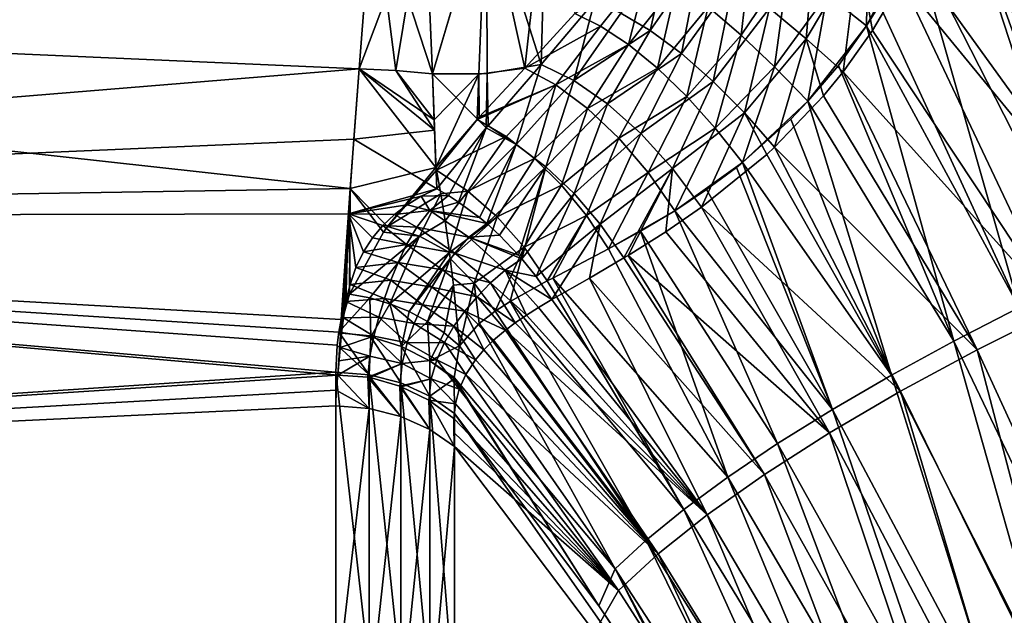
# Model space of a CAD drawing. Header units: metres. Extents: x 59 to 125, y -85 to 102.
# Tile 28 of 42: x 115.52 to 121.7, y 16.43 to 20.17. Entities that reach past the tile are written whole.
import ezdxf

# ---------------------------------------------------------------- set-up
doc = ezdxf.new("R2010")
doc.units = ezdxf.units.M
doc.layers.add('solid_21664500', color=7, linetype='CONTINUOUS')

msp = doc.modelspace()

# ---------------------------------------------------------------- linework, layer by layer
at = {"layer": 'solid_21664500'}
for points in [[(122.560287, 18.591175, 11.541713), (123.900978, 54.051968, 11.518311), (121.639595, 22.181763, 11.557783)], [(123.900223, 53.783997, -11.518324), (123.939346, 14.049306, -11.517641), (121.689041, 47.182163, -11.55692)], [(123.939346, 14.049306, -11.517641), (121.678955, 22.752016, -11.557096), (121.689041, 47.182163, -11.55692)], [(123.939346, 14.049306, -11.517641), (121.644089, 22.215239, -11.557705), (121.678955, 22.752016, -11.557096)], [(123.939346, 14.049306, -11.517641), (121.615822, 22.030275, -11.558198), (121.644089, 22.215239, -11.557705)], [(122.560287, 18.591175, 11.541713), (121.639595, 22.181763, 11.557783), (121.522491, 21.621197, 11.559828)], [(123.939346, 14.049306, -11.517641), (121.540138, 21.685778, -11.55952), (121.615822, 22.030275, -11.558198)], [(123.939346, 14.049306, -11.517641), (121.429909, 21.333176, -11.561443), (121.540138, 21.685778, -11.55952)], [(122.560287, 18.591175, 11.541713), (121.522491, 21.621197, 11.559828), (121.329514, 21.082441, 11.563196)], [(122.723312, 17.42812, -11.538867), (121.368355, 21.17383, -11.562518), (121.429909, 21.333176, -11.561443)], [(123.147972, 16.372185, -11.531455), (122.723312, 17.42812, -11.538867), (121.429909, 21.333176, -11.561443)], [(123.91494, 14.130394, -11.518067), (123.147972, 16.372185, -11.531455), (121.429909, 21.333176, -11.561443)], [(123.939346, 14.049306, -11.517641), (123.91494, 14.130394, -11.518067), (121.429909, 21.333176, -11.561443)], [(122.218735, 18.564487, -11.547674), (121.132767, 20.693001, -11.56663), (121.368355, 21.17383, -11.562518)], [(122.723312, 17.42812, -11.538867), (122.218735, 18.564487, -11.547674), (121.368355, 21.17383, -11.562518)], [(118.692818, 19.866674, -11.597525), (118.450722, 20.967751, -9.447995), (118.82589, 21.051113, -9.471064)], [(118.79583, 19.889053, 11.605865), (118.827896, 21.054882, 9.464652), (118.451706, 20.970945, 9.441385)], [(119.00798, 20.210562, -11.203425), (118.692818, 19.866674, -11.597525), (118.82589, 21.051113, -9.471064)], [(118.79583, 19.889053, 11.605865), (119.130524, 20.286057, 11.180852), (118.827896, 21.054882, 9.464652)], [(121.133179, 20.564613, 11.583668), (122.560287, 18.591175, 11.541713), (121.329514, 21.082441, 11.563196)], [(106.25, 20.365488, 10.688633), (117.652466, 19.86203, 11.597404), (117.738609, 20.975748, 9.434934)], [(106.25, 20.365488, -10.688633), (117.738655, 20.975584, -9.4353), (117.652473, 19.862022, -11.597415)], [(118.065926, 20.955853, 9.449998), (117.738609, 20.975748, 9.434934), (117.652466, 19.86203, 11.597404)], [(117.882706, 19.851442, -11.603823), (117.652473, 19.862022, -11.597415), (117.738655, 20.975584, -9.4353)], [(118.112335, 19.830687, -11.604256), (117.738655, 20.975584, -9.4353), (118.066078, 20.952829, -9.456633)], [(117.882706, 19.851442, -11.603823), (117.738655, 20.975584, -9.4353), (118.112335, 19.830687, -11.604256)], [(118.451706, 20.970945, 9.441385), (118.065926, 20.955853, 9.449998), (118.112335, 19.830687, 11.604255)], [(118.112335, 19.830687, -11.604256), (118.066078, 20.952829, -9.456633), (118.450722, 20.967751, -9.447995)], [(118.456345, 19.833878, 11.589454), (118.451706, 20.970945, 9.441385), (118.112335, 19.830687, 11.604255)], [(118.40361, 19.829992, -11.589698), (118.112335, 19.830687, -11.604256), (118.450722, 20.967751, -9.447995)], [(118.692818, 19.866674, -11.597525), (118.40361, 19.829992, -11.589698), (118.450722, 20.967751, -9.447995)], [(118.456345, 19.833878, 11.589454), (118.79583, 19.889053, 11.605865), (118.451706, 20.970945, 9.441385)], [(117.882706, 19.851448, 11.603812), (118.065926, 20.955853, 9.449998), (117.652466, 19.86203, 11.597404)], [(117.882706, 19.851448, 11.603812), (118.112335, 19.830687, 11.604255), (118.065926, 20.955853, 9.449998)], [(120.590874, 20.330521, -11.587039), (120.851585, 20.854776, -11.536168), (120.838684, 20.132084, -11.602577)], [(120.851585, 20.854776, -11.536168), (121.132767, 20.693001, -11.56663), (120.838684, 20.132084, -11.602577)], [(120.460838, 20.05187, 11.700469), (120.520454, 20.767412, 11.498027), (120.228882, 20.244295, 11.633012)], [(120.460838, 20.05187, 11.700469), (120.786728, 20.598768, 11.582841), (120.520454, 20.767412, 11.498027)], [(120.051376, 20.074585, -11.634591), (119.843941, 20.251289, -11.514451), (120.120232, 20.679548, -11.364533)], [(120.051376, 20.074585, -11.634591), (120.120232, 20.679548, -11.364533), (120.348663, 20.515282, -11.506436)], [(120.838684, 20.132084, -11.602577), (121.132767, 20.693001, -11.56663), (120.920197, 20.264309, -11.587332)], [(120.920197, 20.264309, -11.587332), (121.132767, 20.693001, -11.56663), (121.797455, 18.363985, -11.581561)], [(121.797455, 18.363985, -11.581561), (121.132767, 20.693001, -11.56663), (122.218735, 18.564487, -11.547674)], [(119.606163, 20.651573, 11.10311), (119.295853, 20.212547, 11.402569), (119.481133, 20.103306, 11.588591)], [(119.792336, 20.550611, 11.327894), (119.606163, 20.651573, 11.10311), (119.481133, 20.103306, 11.588591)], [(120.460838, 20.05187, 11.700469), (120.692635, 19.843342, 11.705805), (120.786728, 20.598768, 11.582841)], [(120.786728, 20.598768, 11.582841), (120.692635, 19.843342, 11.705805), (120.877213, 20.103001, 11.644513)], [(120.786728, 20.598768, 11.582841), (120.877213, 20.103001, 11.644513), (121.060066, 20.416405, 11.597786)], [(119.792336, 20.550611, 11.327894), (119.481133, 20.103306, 11.588591), (119.677116, 19.958845, 11.735527)], [(120.002869, 20.412914, 11.507048), (119.792336, 20.550611, 11.327894), (119.677116, 19.958845, 11.735527)], [(121.133179, 20.564613, 11.583668), (121.060066, 20.416405, 11.597786), (122.560287, 18.591175, 11.541713)], [(119.167892, 20.129908, -11.412487), (119.00798, 20.210562, -11.203425), (119.470741, 20.508656, -11.132661)], [(119.343277, 20.01491, -11.588368), (119.167892, 20.129908, -11.412487), (119.470741, 20.508656, -11.132661)], [(119.343277, 20.01491, -11.588368), (119.470741, 20.508656, -11.132661), (119.647835, 20.397892, -11.344928)], [(120.262024, 19.874701, -11.700644), (120.051376, 20.074585, -11.634591), (120.348663, 20.515282, -11.506436)], [(120.262024, 19.874701, -11.700644), (120.348663, 20.515282, -11.506436), (120.590874, 20.330521, -11.587039)], [(120.002869, 20.412914, 11.507048), (119.677116, 19.958845, 11.735527), (119.876808, 19.784313, 11.83814)], [(120.228882, 20.244295, 11.633012), (120.002869, 20.412914, 11.507048), (119.876808, 19.784313, 11.83814)], [(122.038193, 18.351187, 11.586921), (121.060066, 20.416405, 11.597786), (120.877213, 20.103001, 11.644513)], [(122.038193, 18.351187, 11.586921), (122.560287, 18.591175, 11.541713), (121.060066, 20.416405, 11.597786)], [(106.25, 20.365488, 10.688633), (106.25, 18.928629, 13.065489), (117.652466, 19.86203, 11.597404)], [(106.25, 20.365488, -10.688633), (117.652473, 19.862022, -11.597415), (117.597206, 19.11212, -12.795581)], [(106.25, 18.928629, -13.065489), (106.25, 20.365488, -10.688633), (117.597206, 19.11212, -12.795581)], [(119.525948, 19.866547, -11.728159), (119.343277, 20.01491, -11.588368), (119.647835, 20.397892, -11.344928)], [(119.525948, 19.866547, -11.728159), (119.647835, 20.397892, -11.344928), (119.843941, 20.251289, -11.514451)], [(119.000099, 19.78974, 11.808223), (119.130524, 20.286057, 11.180852), (118.79583, 19.889053, 11.605865)], [(119.295853, 20.212547, 11.402569), (119.130524, 20.286057, 11.180852), (119.000099, 19.78974, 11.808223)], [(120.262024, 19.874701, -11.700644), (120.590874, 20.330521, -11.587039), (120.471138, 19.658957, -11.709265)], [(120.590874, 20.330521, -11.587039), (120.838684, 20.132084, -11.602577), (120.471138, 19.658957, -11.709265)], [(119.709877, 19.689707, -11.827253), (119.525948, 19.866547, -11.728159), (119.843941, 20.251289, -11.514451)], [(119.709877, 19.689707, -11.827253), (119.843941, 20.251289, -11.514451), (120.051376, 20.074585, -11.634591)], [(120.228882, 20.244295, 11.633012), (119.876808, 19.784313, 11.83814), (120.073097, 19.585934, 11.89277)], [(120.460838, 20.05187, 11.700469), (120.228882, 20.244295, 11.633012), (120.073097, 19.585934, 11.89277)], [(120.838684, 20.132084, -11.602577), (120.920197, 20.264309, -11.587332), (121.797455, 18.363985, -11.581561)], [(119.167892, 20.129908, -11.412487), (118.692818, 19.866674, -11.597525), (119.00798, 20.210562, -11.203425)], [(119.481133, 20.103306, 11.588591), (119.295853, 20.212547, 11.402569), (119.000099, 19.78974, 11.808223)], [(119.167892, 20.129908, -11.412487), (118.88797, 19.76218, -11.788836), (118.692818, 19.866674, -11.597525)], [(119.343277, 20.01491, -11.588368), (118.88797, 19.76218, -11.788836), (119.167892, 20.129908, -11.412487)], [(119.481133, 20.103306, 11.588591), (119.000099, 19.78974, 11.808223), (119.211494, 19.64393, 11.971282)], [(119.677116, 19.958845, 11.735527), (119.481133, 20.103306, 11.588591), (119.211494, 19.64393, 11.971282)], [(120.471138, 19.658957, -11.709265), (120.838684, 20.132084, -11.602577), (120.66217, 19.883987, -11.646637)], [(120.66217, 19.883987, -11.646637), (120.838684, 20.132084, -11.602577), (121.388023, 18.154264, -11.668012)], [(122.038193, 18.351187, 11.586921), (120.877213, 20.103001, 11.644513), (120.692635, 19.843342, 11.705805)], [(120.838684, 20.132084, -11.602577), (121.797455, 18.363985, -11.581561), (121.388023, 18.154264, -11.668012)], [(119.889, 19.490221, -11.882386), (119.709877, 19.689707, -11.827253), (120.051376, 20.074585, -11.634591)], [(119.889, 19.490221, -11.882386), (120.051376, 20.074585, -11.634591), (120.262024, 19.874701, -11.700644)], [(120.460838, 20.05187, 11.700469), (120.073097, 19.585934, 11.89277), (120.261559, 19.371138, 11.896519)], [(120.460838, 20.05187, 11.700469), (120.261559, 19.371138, 11.896519), (120.569695, 19.692722, 11.753649)], [(120.460838, 20.05187, 11.700469), (120.569695, 19.692722, 11.753649), (120.692635, 19.843342, 11.705805)], [(119.343277, 20.01491, -11.588368), (119.08709, 19.614273, -11.944), (118.88797, 19.76218, -11.788836)], [(119.525948, 19.866547, -11.728159), (119.08709, 19.614273, -11.944), (119.343277, 20.01491, -11.588368)], [(119.677116, 19.958845, 11.735527), (119.211494, 19.64393, 11.971282), (119.421448, 19.457548, 12.088422)], [(119.876808, 19.784313, 11.83814), (119.677116, 19.958845, 11.735527), (119.421448, 19.457548, 12.088422)], [(106.25, 18.928629, 13.065489), (117.61953, 19.420771, 12.32208), (117.652466, 19.86203, 11.597404)], [(118.134979, 19.243259, -12.541095), (117.597206, 19.11212, -12.795581), (117.652473, 19.862022, -11.597415)], [(118.126045, 19.478174, 12.178653), (117.652466, 19.86203, 11.597404), (117.61953, 19.420771, 12.32208)], [(117.882706, 19.851448, 11.603812), (117.652466, 19.86203, 11.597404), (118.126045, 19.478174, 12.178653)], [(118.134979, 19.243259, -12.541095), (117.652473, 19.862022, -11.597415), (118.123566, 19.542669, -12.07641)], [(117.882706, 19.851442, -11.603823), (118.123566, 19.542669, -12.07641), (117.652473, 19.862022, -11.597415)], [(117.882706, 19.851448, 11.603812), (118.126045, 19.478174, 12.178653), (118.112335, 19.830687, 11.604255)], [(117.882706, 19.851442, -11.603823), (118.112335, 19.830687, -11.604256), (118.123566, 19.542669, -12.07641)], [(118.407272, 19.55872, -12.031393), (118.40361, 19.829992, -11.589698), (118.692818, 19.866674, -11.597525)], [(118.88797, 19.76218, -11.788836), (118.407272, 19.55872, -12.031393), (118.692818, 19.866674, -11.597525)], [(118.462151, 19.505526, 12.12032), (118.79583, 19.889053, 11.605865), (118.456345, 19.833878, 11.589454)], [(118.638885, 19.386957, 12.282979), (118.79583, 19.889053, 11.605865), (118.462151, 19.505526, 12.12032)], [(118.638885, 19.386957, 12.282979), (119.000099, 19.78974, 11.808223), (118.79583, 19.889053, 11.605865)], [(119.525948, 19.866547, -11.728159), (119.28273, 19.428495, -12.057203), (119.08709, 19.614273, -11.944)], [(119.709877, 19.689707, -11.827253), (119.28273, 19.428495, -12.057203), (119.525948, 19.866547, -11.728159)], [(119.889, 19.490221, -11.882386), (120.262024, 19.874701, -11.700644), (120.059578, 19.274818, -11.890942)], [(120.262024, 19.874701, -11.700644), (120.471138, 19.658957, -11.709265), (120.059578, 19.274818, -11.890942)], [(120.471138, 19.658957, -11.709265), (120.66217, 19.883987, -11.646637), (121.388023, 18.154264, -11.668012)], [(118.450279, 19.491703, 12.140635), (118.456345, 19.833878, 11.589454), (118.112335, 19.830687, 11.604255)], [(118.126045, 19.478174, 12.178653), (118.140045, 19.108686, 12.74205), (118.112335, 19.830687, 11.604255)], [(118.450279, 19.491703, 12.140635), (118.112335, 19.830687, 11.604255), (118.140045, 19.108686, 12.74205)], [(118.123566, 19.542669, -12.07641), (118.112335, 19.830687, -11.604256), (118.40361, 19.829992, -11.589698)], [(118.134979, 19.243259, -12.541095), (118.123566, 19.542669, -12.07641), (118.40361, 19.829992, -11.589698)], [(118.394615, 19.544804, -12.052655), (118.134979, 19.243259, -12.541095), (118.40361, 19.829992, -11.589698)], [(118.407272, 19.55872, -12.031393), (118.394615, 19.544804, -12.052655), (118.40361, 19.829992, -11.589698)], [(118.450279, 19.491703, 12.140635), (118.462151, 19.505526, 12.12032), (118.456345, 19.833878, 11.589454)], [(118.824936, 19.248638, 12.396904), (119.000099, 19.78974, 11.808223), (118.638885, 19.386957, 12.282979)], [(118.824936, 19.248638, 12.396904), (119.211494, 19.64393, 11.971282), (119.000099, 19.78974, 11.808223)], [(121.53302, 18.098869, 11.703477), (120.692635, 19.843342, 11.705805), (120.569695, 19.692722, 11.753649)], [(121.53302, 18.098869, 11.703477), (122.038193, 18.351187, 11.586921), (120.692635, 19.843342, 11.705805)], [(118.88797, 19.76218, -11.788836), (118.394615, 19.544804, -12.052655), (118.407272, 19.55872, -12.031393)], [(118.576088, 19.438463, -12.191869), (118.394615, 19.544804, -12.052655), (118.88797, 19.76218, -11.788836)], [(118.754166, 19.299896, -12.304463), (118.576088, 19.438463, -12.191869), (118.88797, 19.76218, -11.788836)], [(118.754166, 19.299896, -12.304463), (118.88797, 19.76218, -11.788836), (119.08709, 19.614273, -11.944)], [(119.876808, 19.784313, 11.83814), (119.421448, 19.457548, 12.088422), (119.621414, 19.238159, 12.154885)], [(120.073097, 19.585934, 11.89277), (119.876808, 19.784313, 11.83814), (119.621414, 19.238159, 12.154885)], [(119.709877, 19.689707, -11.827253), (119.467552, 19.211807, -12.124203), (119.28273, 19.428495, -12.057203)], [(119.889, 19.490221, -11.882386), (119.467552, 19.211807, -12.124203), (119.709877, 19.689707, -11.827253)], [(121.53302, 18.098869, 11.703477), (120.569695, 19.692722, 11.753649), (120.261559, 19.371138, 11.896519)], [(118.92379, 19.132811, -12.387518), (118.754166, 19.299896, -12.304463), (119.08709, 19.614273, -11.944)], [(119.002777, 19.080498, 12.479499), (119.211494, 19.64393, 11.971282), (118.824936, 19.248638, 12.396904)], [(118.92379, 19.132811, -12.387518), (119.08709, 19.614273, -11.944), (119.28273, 19.428495, -12.057203)], [(119.002777, 19.080498, 12.479499), (119.421448, 19.457548, 12.088422), (119.211494, 19.64393, 11.971282)], [(120.059578, 19.274818, -11.890942), (120.471138, 19.658957, -11.709265), (120.363045, 19.546522, -11.751001)], [(120.363045, 19.546522, -11.751001), (120.471138, 19.658957, -11.709265), (120.995277, 17.940159, -11.805878)], [(120.471138, 19.658957, -11.709265), (121.388023, 18.154264, -11.668012), (120.995277, 17.940159, -11.805878)], [(118.138268, 19.226439, -12.565719), (118.134979, 19.243259, -12.541095), (118.394615, 19.544804, -12.052655)], [(118.138268, 19.226439, -12.565719), (118.394615, 19.544804, -12.052655), (118.576088, 19.438463, -12.191869)], [(120.073097, 19.585934, 11.89277), (119.621414, 19.238159, 12.154885), (119.803299, 18.994673, 12.167974)], [(120.073097, 19.585934, 11.89277), (119.803299, 18.994673, 12.167974), (120.212425, 19.325741, 11.922255)], [(120.059578, 19.274818, -11.890942), (120.363045, 19.546522, -11.751001), (120.995277, 17.940159, -11.805878)], [(120.073097, 19.585934, 11.89277), (120.212425, 19.325741, 11.922255), (120.261559, 19.371138, 11.896519)], [(118.126045, 19.478174, 12.178653), (117.61953, 19.420771, 12.32208), (118.140045, 19.108686, 12.74205)], [(118.213455, 19.066895, 12.782974), (118.450279, 19.491703, 12.140635), (118.140045, 19.108686, 12.74205)], [(118.213455, 19.066895, 12.782974), (118.27636, 19.026922, 12.815736), (118.450279, 19.491703, 12.140635)], [(118.27636, 19.026922, 12.815736), (118.638885, 19.386957, 12.282979), (118.450279, 19.491703, 12.140635)], [(118.638885, 19.386957, 12.282979), (118.462151, 19.505526, 12.12032), (118.450279, 19.491703, 12.140635)], [(119.889, 19.490221, -11.882386), (119.634644, 18.972328, -12.142489), (119.467552, 19.211807, -12.124203)], [(119.889, 19.490221, -11.882386), (120.059578, 19.274818, -11.890942), (119.634644, 18.972328, -12.142489)], [(106.25, 18.928629, 13.065489), (117.585846, 18.952835, 13.030351), (117.61953, 19.420771, 12.32208)], [(118.140045, 19.108686, 12.74205), (117.61953, 19.420771, 12.32208), (117.585846, 18.952835, 13.030351)], [(118.334213, 19.095932, -12.674977), (118.138268, 19.226439, -12.565719), (118.576088, 19.438463, -12.191869)], [(118.334213, 19.095932, -12.674977), (118.576088, 19.438463, -12.191869), (118.754166, 19.299896, -12.304463)], [(119.080276, 18.941822, -12.438739), (118.92379, 19.132811, -12.387518), (119.28273, 19.428495, -12.057203)], [(119.167267, 18.887417, 12.528363), (119.421448, 19.457548, 12.088422), (119.002777, 19.080498, 12.479499)], [(119.080276, 18.941822, -12.438739), (119.28273, 19.428495, -12.057203), (119.467552, 19.211807, -12.124203)], [(119.167267, 18.887417, 12.528363), (119.621414, 19.238159, 12.154885), (119.421448, 19.457548, 12.088422)], [(118.27636, 19.026922, 12.815736), (118.408585, 18.929682, 12.877172), (118.638885, 19.386957, 12.282979)], [(118.408585, 18.929682, 12.877172), (118.454544, 18.891388, 12.896004), (118.638885, 19.386957, 12.282979)], [(118.454544, 18.891388, 12.896004), (118.824936, 19.248638, 12.396904), (118.638885, 19.386957, 12.282979)], [(121.052803, 17.839542, 11.889461), (120.261559, 19.371138, 11.896519), (120.212425, 19.325741, 11.922255)], [(121.052803, 17.839542, 11.889461), (121.53302, 18.098869, 11.703477), (120.261559, 19.371138, 11.896519)], [(118.519691, 18.934015, -12.755017), (118.334213, 19.095932, -12.674977), (118.754166, 19.299896, -12.304463)], [(118.519691, 18.934015, -12.755017), (118.754166, 19.299896, -12.304463), (118.92379, 19.132811, -12.387518)], [(121.052803, 17.839542, 11.889461), (120.212425, 19.325741, 11.922255), (119.803299, 18.994673, 12.167974)], [(117.830879, 18.873409, -13.132968), (117.597206, 19.11212, -12.795581), (118.134979, 19.243259, -12.541095)], [(118.138268, 19.226439, -12.565719), (117.830879, 18.873409, -13.132968), (118.134979, 19.243259, -12.541095)], [(118.454544, 18.891388, 12.896004), (118.534943, 18.818283, 12.925507), (118.824936, 19.248638, 12.396904)], [(118.534943, 18.818283, 12.925507), (118.653763, 18.694197, 12.960103), (118.824936, 19.248638, 12.396904)], [(118.653763, 18.694197, 12.960103), (118.674202, 18.670666, 12.964828), (118.824936, 19.248638, 12.396904)], [(118.674202, 18.670666, 12.964828), (119.002777, 19.080498, 12.479499), (118.824936, 19.248638, 12.396904)], [(119.167267, 18.887417, 12.528363), (119.314026, 18.675451, 12.541643), (119.621414, 19.238159, 12.154885)], [(119.621414, 19.238159, 12.154885), (119.314026, 18.675451, 12.541643), (119.341576, 18.691923, 12.517997)], [(119.621414, 19.238159, 12.154885), (119.341576, 18.691923, 12.517997), (119.579002, 18.840479, 12.327624)], [(119.621414, 19.238159, 12.154885), (119.579002, 18.840479, 12.327624), (119.803299, 18.994673, 12.167974)], [(119.83326, 19.10474, -12.016681), (119.634644, 18.972328, -12.142489), (120.059578, 19.274818, -11.890942)], [(119.83326, 19.10474, -12.016681), (120.059578, 19.274818, -11.890942), (120.021431, 19.244429, -11.910862)], [(119.83326, 19.10474, -12.016681), (120.021431, 19.244429, -11.910862), (120.624504, 17.724541, -11.993307)], [(120.021431, 19.244429, -11.910862), (120.059578, 19.274818, -11.890942), (120.624504, 17.724541, -11.993307)], [(120.059578, 19.274818, -11.890942), (120.995277, 17.940159, -11.805878), (120.624504, 17.724541, -11.993307)], [(118.165207, 19.077946, -12.76642), (117.830879, 18.873409, -13.132968), (118.138268, 19.226439, -12.565719)], [(118.165207, 19.077946, -12.76642), (118.138268, 19.226439, -12.565719), (118.334213, 19.095932, -12.674977)], [(119.080276, 18.941822, -12.438739), (119.467552, 19.211807, -12.124203), (119.219421, 18.732054, -12.456698)], [(119.467552, 19.211807, -12.124203), (119.634644, 18.972328, -12.142489), (119.219421, 18.732054, -12.456698)], [(106.25, 18.928629, -13.065489), (117.597206, 19.11212, -12.795581), (117.540184, 18.289711, -13.945842)], [(117.563522, 18.37068, -13.838956), (117.540184, 18.289711, -13.945842), (117.597206, 19.11212, -12.795581)], [(117.592339, 18.449186, -13.733857), (117.563522, 18.37068, -13.838956), (117.597206, 19.11212, -12.795581)], [(118.042068, 19.063046, 12.828815), (118.140045, 19.108686, 12.74205), (117.585846, 18.952835, 13.030351)], [(117.805695, 18.836981, -13.187253), (117.592339, 18.449186, -13.733857), (117.597206, 19.11212, -12.795581)], [(117.830879, 18.873409, -13.132968), (117.805695, 18.836981, -13.187253), (117.597206, 19.11212, -12.795581)], [(118.213455, 19.066895, 12.782974), (118.140045, 19.108686, 12.74205), (118.042068, 19.063046, 12.828815)], [(118.688698, 18.744406, -12.805115), (118.519691, 18.934015, -12.755017), (118.92379, 19.132811, -12.387518)], [(118.688698, 18.744406, -12.805115), (118.92379, 19.132811, -12.387518), (119.080276, 18.941822, -12.438739)], [(117.954124, 19.008694, 12.922664), (118.042068, 19.063046, 12.828815), (117.585846, 18.952835, 13.030351)], [(118.030754, 18.812229, -13.162191), (117.830879, 18.873409, -13.132968), (118.165207, 19.077946, -12.76642)], [(118.097069, 18.974211, 12.940495), (118.042068, 19.063046, 12.828815), (117.954124, 19.008694, 12.922664)], [(118.030754, 18.812229, -13.162191), (118.165207, 19.077946, -12.76642), (118.192474, 18.907732, -12.967276)], [(118.097069, 18.974211, 12.940495), (118.213455, 19.066895, 12.782974), (118.042068, 19.063046, 12.828815)], [(118.097069, 18.974211, 12.940495), (118.27636, 19.026922, 12.815736), (118.213455, 19.066895, 12.782974)], [(118.192474, 18.907732, -12.967276), (118.165207, 19.077946, -12.76642), (118.334213, 19.095932, -12.674977)], [(118.220375, 18.709507, -13.172219), (118.192474, 18.907732, -12.967276), (118.334213, 19.095932, -12.674977)], [(118.220375, 18.709507, -13.172219), (118.334213, 19.095932, -12.674977), (118.519691, 18.934015, -12.755017)], [(118.674202, 18.670666, 12.964828), (118.763474, 18.559067, 12.980501), (119.002777, 19.080498, 12.479499)], [(118.763474, 18.559067, 12.980501), (119.167267, 18.887417, 12.528363), (119.002777, 19.080498, 12.479499)], [(119.83326, 19.10474, -12.016681), (120.624504, 17.724541, -11.993307), (119.634644, 18.972328, -12.142489)], [(117.873795, 18.94836, 13.020672), (117.954124, 19.008694, 12.922664), (117.585846, 18.952835, 13.030351)], [(118.097069, 18.974211, 12.940495), (117.954124, 19.008694, 12.922664), (117.873795, 18.94836, 13.020672)], [(118.097069, 18.974211, 12.940495), (118.408585, 18.929682, 12.877172), (118.27636, 19.026922, 12.815736)], [(119.579002, 18.840479, 12.327624), (120.605476, 17.577488, 12.1418), (119.803299, 18.994673, 12.167974)], [(120.605476, 17.577488, 12.1418), (121.052803, 17.839542, 11.889461), (119.803299, 18.994673, 12.167974)], [(106.25, 18.928629, 13.065489), (117.517784, 17.939068, 14.394092), (117.585846, 18.952835, 13.030351)], [(106.25, 18.928629, 13.065489), (106.25, 17.215748, 15.251822), (117.517784, 17.939068, 14.394092)], [(106.25, 18.928629, -13.065489), (117.515343, 18.129173, -14.153908), (117.506783, 17.958778, -14.369492)], [(106.25, 17.215748, -15.251822), (106.25, 18.928629, -13.065489), (117.506783, 17.958778, -14.369492)], [(106.25, 18.928629, -13.065489), (117.525528, 18.208956, -14.051118), (117.515343, 18.129173, -14.153908)], [(106.25, 18.928629, -13.065489), (117.540184, 18.289711, -13.945842), (117.525528, 18.208956, -14.051118)], [(117.54213, 18.204073, 14.057447), (117.585846, 18.952835, 13.030351), (117.517784, 17.939068, 14.394092)], [(117.54213, 18.204073, 14.057447), (117.553848, 18.299791, 13.932583), (117.585846, 18.952835, 13.030351)], [(117.553848, 18.299791, 13.932583), (117.569977, 18.401308, 13.798165), (117.585846, 18.952835, 13.030351)], [(117.569977, 18.401308, 13.798165), (117.5961, 18.508173, 13.654269), (117.585846, 18.952835, 13.030351)], [(117.801811, 18.879572, 13.126812), (117.873795, 18.94836, 13.020672), (117.585846, 18.952835, 13.030351)], [(117.737366, 18.802708, 13.241018), (117.801811, 18.879572, 13.126812), (117.585846, 18.952835, 13.030351)], [(117.680466, 18.713812, 13.369015), (117.737366, 18.802708, 13.241018), (117.585846, 18.952835, 13.030351)], [(117.632652, 18.615316, 13.507234), (117.680466, 18.713812, 13.369015), (117.585846, 18.952835, 13.030351)], [(117.5961, 18.508173, 13.654269), (117.632652, 18.615316, 13.507234), (117.585846, 18.952835, 13.030351)], [(118.014473, 18.86882, 13.101426), (117.873795, 18.94836, 13.020672), (117.801811, 18.879572, 13.126812)], [(118.014473, 18.86882, 13.101426), (118.097069, 18.974211, 12.940495), (117.873795, 18.94836, 13.020672)], [(118.341858, 18.805359, 13.042539), (118.097069, 18.974211, 12.940495), (118.014473, 18.86882, 13.101426)], [(118.097069, 18.974211, 12.940495), (118.454544, 18.891388, 12.896004), (118.408585, 18.929682, 12.877172)], [(118.341858, 18.805359, 13.042539), (118.454544, 18.891388, 12.896004), (118.097069, 18.974211, 12.940495)], [(118.224976, 18.673128, -13.207191), (118.220375, 18.709507, -13.172219), (118.519691, 18.934015, -12.755017)], [(118.375084, 18.518391, -13.230555), (118.224976, 18.673128, -13.207191), (118.519691, 18.934015, -12.755017)], [(118.375084, 18.518391, -13.230555), (118.519691, 18.934015, -12.755017), (118.688698, 18.744406, -12.805115)], [(118.688698, 18.744406, -12.805115), (119.080276, 18.941822, -12.438739), (118.834259, 18.532034, -12.825809)], [(119.080276, 18.941822, -12.438739), (118.868362, 18.549606, -12.789277), (118.834259, 18.532034, -12.825809)], [(119.080276, 18.941822, -12.438739), (119.219421, 18.732054, -12.456698), (118.868362, 18.549606, -12.789277)], [(119.219421, 18.732054, -12.456698), (119.634644, 18.972328, -12.142489), (119.41983, 18.844652, -12.295258)], [(120.280678, 17.510303, -12.227784), (119.41983, 18.844652, -12.295258), (119.634644, 18.972328, -12.142489)], [(120.624504, 17.724541, -11.993307), (120.280678, 17.510303, -12.227784), (119.634644, 18.972328, -12.142489)], [(117.950844, 18.759146, 13.260446), (117.801811, 18.879572, 13.126812), (117.737366, 18.802708, 13.241018)], [(117.950844, 18.759146, 13.260446), (118.014473, 18.86882, 13.101426), (117.801811, 18.879572, 13.126812)], [(118.030754, 18.812229, -13.162191), (117.805695, 18.836981, -13.187253), (117.830879, 18.873409, -13.132968)], [(118.252518, 18.705711, 13.194446), (118.014473, 18.86882, 13.101426), (117.950844, 18.759146, 13.260446)], [(118.252518, 18.705711, 13.194446), (118.341858, 18.805359, 13.042539), (118.014473, 18.86882, 13.101426)], [(118.030754, 18.812229, -13.162191), (118.192474, 18.907732, -12.967276), (118.220375, 18.709507, -13.172219)], [(118.341858, 18.805359, 13.042539), (118.534943, 18.818283, 12.925507), (118.454544, 18.891388, 12.896004)], [(118.763474, 18.559067, 12.980501), (118.862633, 18.41469, 12.986422), (119.167267, 18.887417, 12.528363)], [(119.167267, 18.887417, 12.528363), (118.862633, 18.41469, 12.986422), (119.099998, 18.549679, 12.738366)], [(119.167267, 18.887417, 12.528363), (119.099998, 18.549679, 12.738366), (119.314026, 18.675451, 12.541643)], [(118.030754, 18.812229, -13.162191), (117.592339, 18.449186, -13.733857), (117.805695, 18.836981, -13.187253)], [(118.030754, 18.812229, -13.162191), (117.720139, 18.425602, -13.749221), (117.592339, 18.449186, -13.733857)], [(117.950844, 18.759146, 13.260446), (117.737366, 18.802708, 13.241018), (117.680466, 18.713812, 13.369015)], [(118.030754, 18.812229, -13.162191), (117.845581, 18.388676, -13.754112), (117.720139, 18.425602, -13.749221)], [(118.030754, 18.812229, -13.162191), (118.220375, 18.709507, -13.172219), (117.845581, 18.388676, -13.754112)], [(118.252518, 18.705711, 13.194446), (118.570381, 18.599424, 13.092113), (118.341858, 18.805359, 13.042539)], [(118.341858, 18.805359, 13.042539), (118.653763, 18.694197, 12.960103), (118.534943, 18.818283, 12.925507)], [(118.341858, 18.805359, 13.042539), (118.674202, 18.670666, 12.964828), (118.653763, 18.694197, 12.960103)], [(118.341858, 18.805359, 13.042539), (118.570381, 18.599424, 13.092113), (118.674202, 18.670666, 12.964828)], [(119.968414, 17.300327, -12.506161), (119.219421, 18.732054, -12.456698), (119.41983, 18.844652, -12.295258)], [(119.579002, 18.840479, 12.327624), (119.341576, 18.691923, 12.517997), (120.605476, 17.577488, 12.1418)], [(120.280678, 17.510303, -12.227784), (119.968414, 17.300327, -12.506161), (119.41983, 18.844652, -12.295258)], [(117.897911, 18.64793, 13.4175), (117.950844, 18.759146, 13.260446), (117.680466, 18.713812, 13.369015)], [(118.17646, 18.600548, 13.348899), (117.950844, 18.759146, 13.260446), (117.897911, 18.64793, 13.4175)], [(118.17646, 18.600548, 13.348899), (118.252518, 18.705711, 13.194446), (117.950844, 18.759146, 13.260446)], [(118.375084, 18.518391, -13.230555), (118.688698, 18.744406, -12.805115), (118.507156, 18.342348, -13.23866)], [(118.688698, 18.744406, -12.805115), (118.599998, 18.402302, -13.107099), (118.507156, 18.342348, -13.23866)], [(118.688698, 18.744406, -12.805115), (118.834259, 18.532034, -12.825809), (118.599998, 18.402302, -13.107099)], [(117.897911, 18.64793, 13.4175), (117.680466, 18.713812, 13.369015), (117.632652, 18.615316, 13.507234)], [(117.96653, 18.339052, -13.748428), (117.845581, 18.388676, -13.754112), (118.220375, 18.709507, -13.172219)], [(117.96653, 18.339052, -13.748428), (118.220375, 18.709507, -13.172219), (118.224976, 18.673128, -13.207191)], [(118.17646, 18.600548, 13.348899), (118.477867, 18.518471, 13.225747), (118.252518, 18.705711, 13.194446)], [(118.252518, 18.705711, 13.194446), (118.477867, 18.518471, 13.225747), (118.570381, 18.599424, 13.092113)], [(119.968414, 17.300327, -12.506161), (118.868362, 18.549606, -12.789277), (119.219421, 18.732054, -12.456698)], [(119.314026, 18.675451, 12.541643), (119.099998, 18.549679, 12.738366), (120.198433, 17.317036, 12.456326)], [(119.341576, 18.691923, 12.517997), (119.314026, 18.675451, 12.541643), (120.198433, 17.317036, 12.456326)], [(119.341576, 18.691923, 12.517997), (120.198433, 17.317036, 12.456326), (120.605476, 17.577488, 12.1418)], [(117.852028, 18.535477, 13.573895), (117.632652, 18.615316, 13.507234), (117.5961, 18.508173, 13.654269)], [(117.852028, 18.535477, 13.573895), (117.897911, 18.64793, 13.4175), (117.632652, 18.615316, 13.507234)], [(118.109367, 18.492165, 13.506007), (117.897911, 18.64793, 13.4175), (117.852028, 18.535477, 13.573895)], [(118.109367, 18.492165, 13.506007), (118.17646, 18.600548, 13.348899), (117.897911, 18.64793, 13.4175)], [(118.08091, 18.277582, -13.732268), (117.96653, 18.339052, -13.748428), (118.224976, 18.673128, -13.207191)], [(118.08091, 18.277582, -13.732268), (118.224976, 18.673128, -13.207191), (118.244957, 18.505318, -13.359522)], [(118.244957, 18.505318, -13.359522), (118.224976, 18.673128, -13.207191), (118.375084, 18.518391, -13.230555)], [(118.570381, 18.599424, 13.092113), (118.763474, 18.559067, 12.980501), (118.674202, 18.670666, 12.964828)], [(118.109367, 18.492165, 13.506007), (118.393585, 18.432226, 13.364648), (118.17646, 18.600548, 13.348899)], [(118.17646, 18.600548, 13.348899), (118.393585, 18.432226, 13.364648), (118.477867, 18.518471, 13.225747)], [(118.570381, 18.599424, 13.092113), (118.477867, 18.518471, 13.225747), (118.702835, 18.316944, 13.179395)], [(118.570381, 18.599424, 13.092113), (118.702835, 18.316944, 13.179395), (118.779144, 18.365477, 13.083689)], [(118.570381, 18.599424, 13.092113), (118.779144, 18.365477, 13.083689), (118.862633, 18.41469, 12.986422)], [(118.570381, 18.599424, 13.092113), (118.862633, 18.41469, 12.986422), (118.763474, 18.559067, 12.980501)], [(117.811569, 18.421261, 13.730937), (117.5961, 18.508173, 13.654269), (117.569977, 18.401308, 13.798165)], [(117.811569, 18.421261, 13.730937), (117.852028, 18.535477, 13.573895), (117.5961, 18.508173, 13.654269)], [(118.050018, 18.380453, 13.666544), (117.852028, 18.535477, 13.573895), (117.811569, 18.421261, 13.730937)], [(118.050018, 18.380453, 13.666544), (118.109367, 18.492165, 13.506007), (117.852028, 18.535477, 13.573895)], [(118.050018, 18.380453, 13.666544), (118.316864, 18.341728, 13.508554), (118.109367, 18.492165, 13.506007)], [(118.186775, 18.20532, -13.705905), (118.08091, 18.277582, -13.732268), (118.244957, 18.505318, -13.359522)], [(118.109367, 18.492165, 13.506007), (118.316864, 18.341728, 13.508554), (118.393585, 18.432226, 13.364648)], [(118.186775, 18.20532, -13.705905), (118.244957, 18.505318, -13.359522), (118.28231, 18.123562, -13.669722)], [(118.244957, 18.505318, -13.359522), (118.375084, 18.518391, -13.230555), (118.28231, 18.123562, -13.669722)], [(118.375084, 18.518391, -13.230555), (118.405807, 18.2644, -13.404026), (118.28231, 18.123562, -13.669722)], [(118.375084, 18.518391, -13.230555), (118.507156, 18.342348, -13.23866), (118.405807, 18.2644, -13.404026)], [(118.477867, 18.518471, 13.225747), (118.393585, 18.432226, 13.364648), (118.633461, 18.269136, 13.273129)], [(118.477867, 18.518471, 13.225747), (118.633461, 18.269136, 13.273129), (118.702835, 18.316944, 13.179395)], [(119.691902, 17.097427, -12.8247), (118.599998, 18.402302, -13.107099), (118.834259, 18.532034, -12.825809)], [(119.691902, 17.097427, -12.8247), (118.834259, 18.532034, -12.825809), (118.868362, 18.549606, -12.789277)], [(119.099998, 18.549679, 12.738366), (118.862633, 18.41469, 12.986422), (119.838387, 17.062489, 12.827843)], [(119.968414, 17.300327, -12.506161), (119.691902, 17.097427, -12.8247), (118.868362, 18.549606, -12.789277)], [(119.099998, 18.549679, 12.738366), (119.838387, 17.062489, 12.827843), (120.198433, 17.317036, 12.456326)], [(117.592339, 18.449186, -13.733857), (117.525528, 18.208956, -14.051118), (117.563522, 18.37068, -13.838956)], [(117.720139, 18.425602, -13.749221), (117.525528, 18.208956, -14.051118), (117.592339, 18.449186, -13.733857)], [(118.393585, 18.432226, 13.364648), (118.316864, 18.341728, 13.508554), (118.57077, 18.22221, 13.364431)], [(118.393585, 18.432226, 13.364648), (118.57077, 18.22221, 13.364431), (118.633461, 18.269136, 13.273129)], [(117.726448, 18.179691, -14.055276), (117.525528, 18.208956, -14.051118), (117.720139, 18.425602, -13.749221)], [(117.563522, 18.37068, -13.838956), (117.525528, 18.208956, -14.051118), (117.540184, 18.289711, -13.945842)], [(117.77578, 18.304457, 13.889688), (117.569977, 18.401308, 13.798165), (117.553848, 18.299791, 13.932583)], [(117.77578, 18.304457, 13.889688), (117.811569, 18.421261, 13.730937), (117.569977, 18.401308, 13.798165)], [(117.726448, 18.179691, -14.055276), (117.720139, 18.425602, -13.749221), (117.845581, 18.388676, -13.754112)], [(117.919518, 18.119745, -14.032887), (117.726448, 18.179691, -14.055276), (117.845581, 18.388676, -13.754112)], [(117.99836, 18.264406, 13.831316), (117.811569, 18.421261, 13.730937), (117.77578, 18.304457, 13.889688)], [(117.99836, 18.264406, 13.831316), (118.050018, 18.380453, 13.666544), (117.811569, 18.421261, 13.730937)], [(117.919518, 18.119745, -14.032887), (117.845581, 18.388676, -13.754112), (117.96653, 18.339052, -13.748428)], [(117.99836, 18.264406, 13.831316), (118.248253, 18.246449, 13.657508), (118.050018, 18.380453, 13.666544)], [(118.050018, 18.380453, 13.666544), (118.248253, 18.246449, 13.657508), (118.316864, 18.341728, 13.508554)], [(119.454857, 16.904331, -13.179125), (118.507156, 18.342348, -13.23866), (118.599998, 18.402302, -13.107099)], [(119.691902, 17.097427, -12.8247), (119.454857, 16.904331, -13.179125), (118.599998, 18.402302, -13.107099)], [(118.779144, 18.365477, 13.083689), (118.702835, 18.316944, 13.179395), (119.838387, 17.062489, 12.827843)], [(118.862633, 18.41469, 12.986422), (118.779144, 18.365477, 13.083689), (119.838387, 17.062489, 12.827843)], [(117.744667, 18.184025, 14.05086), (117.77578, 18.304457, 13.889688), (117.553848, 18.299791, 13.932583)], [(117.955177, 18.142416, 14.000953), (117.77578, 18.304457, 13.889688), (117.744667, 18.184025, 14.05086)], [(117.955177, 18.142416, 14.000953), (117.99836, 18.264406, 13.831316), (117.77578, 18.304457, 13.889688)], [(117.919518, 18.119745, -14.032887), (117.96653, 18.339052, -13.748428), (118.08091, 18.277582, -13.732268)], [(118.316864, 18.341728, 13.508554), (118.248253, 18.246449, 13.657508), (118.434639, 18.098341, 13.595237)], [(118.316864, 18.341728, 13.508554), (118.434639, 18.098341, 13.595237), (118.497185, 18.160221, 13.482267)], [(118.316864, 18.341728, 13.508554), (118.497185, 18.160221, 13.482267), (118.57077, 18.22221, 13.364431)], [(119.454857, 16.904331, -13.179125), (118.405807, 18.2644, -13.404026), (118.507156, 18.342348, -13.23866)], [(118.702835, 18.316944, 13.179395), (118.633461, 18.269136, 13.273129), (119.838387, 17.062489, 12.827843)], [(122.387184, 16.061886, -11.639307), (121.388023, 18.154264, -11.668012), (121.797455, 18.363985, -11.581561)], [(122.655548, 15.660078, 11.666212), (122.038193, 18.351187, 11.586921), (121.53302, 18.098869, 11.703477)], [(117.744667, 18.184025, 14.05086), (117.553848, 18.299791, 13.932583), (117.54213, 18.204073, 14.057447)], [(118.096291, 18.030704, -13.986021), (117.919518, 18.119745, -14.032887), (118.08091, 18.277582, -13.732268)], [(117.955177, 18.142416, 14.000953), (118.18885, 18.145136, 13.81163), (117.99836, 18.264406, 13.831316)], [(117.99836, 18.264406, 13.831316), (118.18885, 18.145136, 13.81163), (118.248253, 18.246449, 13.657508)], [(118.096291, 18.030704, -13.986021), (118.08091, 18.277582, -13.732268), (118.186775, 18.20532, -13.705905)], [(118.248253, 18.246449, 13.657508), (118.18885, 18.145136, 13.81163), (118.382378, 18.036638, 13.7029)], [(118.248253, 18.246449, 13.657508), (118.382378, 18.036638, 13.7029), (118.434639, 18.098341, 13.595237)], [(119.26046, 16.723629, -13.564676), (118.28231, 18.123562, -13.669722), (118.405807, 18.2644, -13.404026)], [(119.454857, 16.904331, -13.179125), (119.26046, 16.723629, -13.564676), (118.405807, 18.2644, -13.404026)], [(118.633461, 18.269136, 13.273129), (118.57077, 18.22221, 13.364431), (119.838387, 17.062489, 12.827843)], [(117.7155, 17.942001, -14.355206), (117.515343, 18.129173, -14.153908), (117.525528, 18.208956, -14.051118)], [(117.534248, 18.114353, 14.172872), (117.54213, 18.204073, 14.057447), (117.517784, 17.939068, 14.394092)], [(117.726448, 18.179691, -14.055276), (117.7155, 17.942001, -14.355206), (117.525528, 18.208956, -14.051118)], [(117.744667, 18.184025, 14.05086), (117.54213, 18.204073, 14.057447), (117.534248, 18.114353, 14.172872)], [(117.7201, 18.058716, 14.214545), (117.744667, 18.184025, 14.05086), (117.534248, 18.114353, 14.172872)], [(117.726448, 18.179691, -14.055276), (117.915222, 17.891077, -14.314506), (117.7155, 17.942001, -14.355206)], [(117.922882, 18.012123, 14.175406), (117.744667, 18.184025, 14.05086), (117.7201, 18.058716, 14.214545)], [(117.919518, 18.119745, -14.032887), (117.915222, 17.891077, -14.314506), (117.726448, 18.179691, -14.055276)], [(117.922882, 18.012123, 14.175406), (117.955177, 18.142416, 14.000953), (117.744667, 18.184025, 14.05086)], [(118.096291, 18.030704, -13.986021), (118.186775, 18.20532, -13.705905), (118.28231, 18.123562, -13.669722)], [(118.57077, 18.22221, 13.364431), (118.497185, 18.160221, 13.482267), (119.531296, 16.818054, 13.250212)], [(118.57077, 18.22221, 13.364431), (119.531296, 16.818054, 13.250212), (119.838387, 17.062489, 12.827843)], [(117.7155, 17.942001, -14.355206), (117.506783, 17.958778, -14.369492), (117.515343, 18.129173, -14.153908)], [(117.919518, 18.119745, -14.032887), (118.096909, 17.808695, -14.248636), (117.915222, 17.891077, -14.314506)], [(118.096291, 18.030704, -13.986021), (118.096909, 17.808695, -14.248636), (117.919518, 18.119745, -14.032887)], [(117.922882, 18.012123, 14.175406), (118.140396, 18.035946, 13.970867), (117.955177, 18.142416, 14.000953)], [(117.955177, 18.142416, 14.000953), (118.140396, 18.035946, 13.970867), (118.18885, 18.145136, 13.81163)], [(118.096291, 18.030704, -13.986021), (118.28231, 18.123562, -13.669722), (118.250038, 17.924557, -13.906995)], [(118.18885, 18.145136, 13.81163), (118.140396, 18.035946, 13.970867), (118.321922, 17.943998, 13.853769)], [(118.18885, 18.145136, 13.81163), (118.321922, 17.943998, 13.853769), (118.382378, 18.036638, 13.7029)], [(119.26046, 16.723629, -13.564676), (118.250038, 17.924557, -13.906995), (118.28231, 18.123562, -13.669722)], [(118.497185, 18.160221, 13.482267), (118.434639, 18.098341, 13.595237), (119.531296, 16.818054, 13.250212)], [(122.026604, 15.897075, -11.76265), (120.995277, 17.940159, -11.805878), (121.388023, 18.154264, -11.668012)], [(122.387184, 16.061886, -11.639307), (122.026604, 15.897075, -11.76265), (121.388023, 18.154264, -11.668012)], [(117.525085, 18.029531, 14.280614), (117.534248, 18.114353, 14.172872), (117.517784, 17.939068, 14.394092)], [(117.7201, 18.058716, 14.214545), (117.525085, 18.029531, 14.280614), (117.517784, 17.939068, 14.394092)], [(117.7201, 18.058716, 14.214545), (117.517784, 17.939068, 14.394092), (117.707993, 17.927094, 14.379556)], [(117.7201, 18.058716, 14.214545), (117.534248, 18.114353, 14.172872), (117.525085, 18.029531, 14.280614)], [(117.922882, 18.012123, 14.175406), (117.7201, 18.058716, 14.214545), (117.707993, 17.927094, 14.379556)], [(118.434639, 18.098341, 13.595237), (118.382378, 18.036638, 13.7029), (119.531296, 16.818054, 13.250212)], [(122.221786, 15.469635, 11.829546), (121.53302, 18.098869, 11.703477), (121.052803, 17.839542, 11.889461)], [(122.655548, 15.660078, 11.666212), (121.53302, 18.098869, 11.703477), (122.221786, 15.469635, 11.829546)], [(117.922882, 18.012123, 14.175406), (117.707993, 17.927094, 14.379556), (117.720909, 17.924486, 14.378645)], [(117.922882, 18.012123, 14.175406), (117.720909, 17.924486, 14.378645), (117.9077, 17.870413, 14.352374)], [(117.922882, 18.012123, 14.175406), (117.9077, 17.870413, 14.352374), (118.105827, 17.916285, 14.134387)], [(117.922882, 18.012123, 14.175406), (118.105827, 17.916285, 14.134387), (118.140396, 18.035946, 13.970867)], [(118.096291, 18.030704, -13.986021), (118.250038, 17.924557, -13.906995), (118.249458, 17.916546, -13.916267)], [(118.096291, 18.030704, -13.986021), (118.249458, 17.916546, -13.916267), (118.096909, 17.808695, -14.248636)], [(118.140396, 18.035946, 13.970867), (118.105827, 17.916285, 14.134387), (118.280846, 17.85158, 13.990982)], [(118.140396, 18.035946, 13.970867), (118.280846, 17.85158, 13.990982), (118.321922, 17.943998, 13.853769)], [(118.382378, 18.036638, 13.7029), (118.321922, 17.943998, 13.853769), (119.531296, 16.818054, 13.250212)], [(106.25, 17.215748, -15.251822), (117.506783, 17.958778, -14.369492), (117.506783, 16.151449, -16.374697)], [(106.25, 17.215748, 15.251822), (117.509247, 17.845404, 14.510051), (117.517784, 17.939068, 14.394092)], [(117.7155, 16.094858, -16.399477), (117.506783, 16.151449, -16.374697), (117.506783, 17.958778, -14.369492)], [(117.7155, 17.942001, -14.355206), (117.7155, 16.094858, -16.399477), (117.506783, 17.958778, -14.369492)], [(117.7155, 17.731371, 14.614575), (117.517784, 17.939068, 14.394092), (117.509247, 17.845404, 14.510051)], [(117.707993, 17.927094, 14.379556), (117.517784, 17.939068, 14.394092), (117.7155, 17.731371, 14.614575)], [(117.915222, 16.049173, -16.352974), (117.7155, 16.094858, -16.399477), (117.7155, 17.942001, -14.355206)], [(117.915222, 16.049173, -16.352974), (117.7155, 17.942001, -14.355206), (117.915222, 17.891077, -14.314506)], [(118.321922, 17.943998, 13.853769), (118.280846, 17.85158, 13.990982), (119.282234, 16.587767, 13.716456)], [(118.321922, 17.943998, 13.853769), (119.282234, 16.587767, 13.716456), (119.531296, 16.818054, 13.250212)], [(121.685661, 15.729555, -11.93024), (120.624504, 17.724541, -11.993307), (120.995277, 17.940159, -11.805878)], [(122.026604, 15.897075, -11.76265), (121.685661, 15.729555, -11.93024), (120.995277, 17.940159, -11.805878)], [(117.707993, 17.927094, 14.379556), (117.7155, 17.731371, 14.614575), (117.915222, 17.681067, 14.573113)], [(117.720909, 17.924486, 14.378645), (117.707993, 17.927094, 14.379556), (117.915222, 17.681067, 14.573113)], [(117.9077, 17.870413, 14.352374), (117.720909, 17.924486, 14.378645), (117.915222, 17.681067, 14.573113)], [(118.105827, 17.916285, 14.134387), (117.9077, 17.870413, 14.352374), (117.915749, 17.867344, 14.350652)], [(117.9077, 17.870413, 14.352374), (117.915222, 17.681067, 14.573113), (118.096909, 17.599672, 14.506026)], [(117.915749, 17.867344, 14.350652), (117.9077, 17.870413, 14.352374), (118.096909, 17.599672, 14.506026)], [(117.915222, 17.891077, -14.314506), (118.096909, 17.808695, -14.248636), (118.096909, 15.975267, -16.277718)], [(117.915222, 16.049173, -16.352974), (117.915222, 17.891077, -14.314506), (118.096909, 15.975267, -16.277718)], [(118.105827, 17.916285, 14.134387), (117.915749, 17.867344, 14.350652), (118.090302, 17.783014, 14.299011)], [(118.105827, 17.916285, 14.134387), (118.090302, 17.783014, 14.299011), (118.256874, 17.759789, 14.11369)], [(118.096909, 17.808695, -14.248636), (118.249458, 17.916546, -13.916267), (118.252136, 17.698862, -14.160791)], [(118.105827, 17.916285, 14.134387), (118.256874, 17.759789, 14.11369), (118.280846, 17.85158, 13.990982)], [(118.249458, 17.916546, -13.916267), (118.250038, 17.924557, -13.906995), (119.157074, 16.492722, -13.96721)], [(118.249458, 17.916546, -13.916267), (119.157074, 16.492722, -13.96721), (118.252136, 17.698862, -14.160791)], [(119.26046, 16.723629, -13.564676), (119.157074, 16.492722, -13.96721), (118.250038, 17.924557, -13.906995)], [(106.25, 17.215748, 15.251822), (117.506783, 17.748367, 14.628584), (117.509247, 17.845404, 14.510051)], [(117.7155, 17.731371, 14.614575), (117.509247, 17.845404, 14.510051), (117.506783, 17.748367, 14.628584)], [(118.090302, 17.783014, 14.299011), (117.915749, 17.867344, 14.350652), (118.096909, 17.599672, 14.506026)], [(118.096909, 17.808695, -14.248636), (118.252136, 17.698862, -14.160791), (118.252136, 15.87674, -16.177359)], [(118.096909, 15.975267, -16.277718), (118.096909, 17.808695, -14.248636), (118.252136, 15.87674, -16.177359)], [(118.280846, 17.85158, 13.990982), (118.256874, 17.759789, 14.11369), (119.282234, 16.587767, 13.716456)], [(121.816872, 15.274467, 12.051008), (121.052803, 17.839542, 11.889461), (120.605476, 17.577488, 12.1418)], [(122.221786, 15.469635, 11.829546), (121.052803, 17.839542, 11.889461), (121.816872, 15.274467, 12.051008)], [(106.25, 17.215748, 15.251822), (117.506783, 15.923134, 16.5968), (117.506783, 17.748367, 14.628584)], [(117.7155, 17.731371, 14.614575), (117.506783, 17.748367, 14.628584), (117.506783, 15.923134, 16.5968)], [(118.090302, 17.783014, 14.299011), (118.252136, 17.491144, 14.416575), (118.247986, 17.668886, 14.221207)], [(118.090302, 17.783014, 14.299011), (118.096909, 17.599672, 14.506026), (118.252136, 17.491144, 14.416575)], [(118.090302, 17.783014, 14.299011), (118.247986, 17.668886, 14.221207), (118.256874, 17.759789, 14.11369)], [(118.256874, 17.759789, 14.11369), (118.247986, 17.668886, 14.221207), (119.282234, 16.587767, 13.716456)], [(117.7155, 15.854699, 16.631773), (117.7155, 17.731371, 14.614575), (117.506783, 15.923134, 16.5968)], [(117.915222, 17.681067, 14.573113), (117.7155, 17.731371, 14.614575), (117.7155, 15.854699, 16.631773)], [(120.277397, 14.808387, -13.701787), (118.252136, 15.87674, -16.177359), (118.252136, 17.698862, -14.160791)], [(119.157074, 16.492722, -13.96721), (120.277397, 14.808387, -13.701787), (118.252136, 17.698862, -14.160791)], [(121.369003, 15.561611, -12.139791), (120.280678, 17.510303, -12.227784), (120.624504, 17.724541, -11.993307)], [(121.685661, 15.729555, -11.93024), (121.369003, 15.561611, -12.139791), (120.624504, 17.724541, -11.993307)], [(117.915222, 15.809719, 16.584587), (117.915222, 17.681067, 14.573113), (117.7155, 15.854699, 16.631773)], [(117.915222, 15.809719, 16.584587), (118.096909, 17.599672, 14.506026), (117.915222, 17.681067, 14.573113)], [(118.247986, 17.668886, 14.221207), (118.252136, 17.491144, 14.416575), (118.247414, 17.580894, 14.31919)], [(118.247986, 17.668886, 14.221207), (118.247414, 17.580894, 14.31919), (119.282234, 16.587767, 13.716456)], [(117.915222, 15.809719, 16.584587), (118.096909, 15.73694, 16.50824), (118.096909, 17.599672, 14.506026)], [(118.096909, 17.599672, 14.506026), (118.096909, 15.73694, 16.50824), (118.252136, 17.491144, 14.416575)], [(118.247414, 17.580894, 14.31919), (118.252136, 17.491144, 14.416575), (119.282234, 16.587767, 13.716456)], [(121.447617, 15.077867, 12.326864), (120.605476, 17.577488, 12.1418), (120.198433, 17.317036, 12.456326)], [(121.816872, 15.274467, 12.051008), (120.605476, 17.577488, 12.1418), (121.447617, 15.077867, 12.326864)], [(121.080948, 15.395534, -12.388447), (119.968414, 17.300327, -12.506161), (120.280678, 17.510303, -12.227784)], [(121.369003, 15.561611, -12.139791), (121.080948, 15.395534, -12.388447), (120.280678, 17.510303, -12.227784)], [(118.096909, 15.73694, 16.50824), (118.252136, 15.639899, 16.406441), (118.252136, 17.491144, 14.416575)], [(119.130196, 16.326412, 14.21095), (118.252136, 17.491144, 14.416575), (118.252136, 15.639899, 16.406441)], [(119.282234, 16.587767, 13.716456), (118.252136, 17.491144, 14.416575), (119.130196, 16.326412, 14.21095)], [(121.120255, 14.883146, 12.652465), (120.198433, 17.317036, 12.456326), (119.838387, 17.062489, 12.827843)], [(121.447617, 15.077867, 12.326864), (120.198433, 17.317036, 12.456326), (121.120255, 14.883146, 12.652465)], [(120.825417, 15.233585, -12.672817), (119.691902, 17.097427, -12.8247), (119.968414, 17.300327, -12.506161)], [(121.080948, 15.395534, -12.388447), (120.825417, 15.233585, -12.672817), (119.968414, 17.300327, -12.506161)], [(106.25, 17.215748, 15.251822), (106.25, 15.251822, 17.215748), (117.506783, 15.923134, 16.5968)], [(106.25, 15.251822, -17.215748), (106.25, 17.215748, -15.251822), (117.506783, 16.151449, -16.374697)], [(120.605896, 15.077975, -12.989024), (119.454857, 16.904331, -13.179125), (119.691902, 17.097427, -12.8247)], [(120.825417, 15.233585, -12.672817), (120.605896, 15.077975, -12.989024), (119.691902, 17.097427, -12.8247)], [(120.840309, 14.693589, 13.02232), (119.838387, 17.062489, 12.827843), (119.531296, 16.818054, 13.250212)], [(121.120255, 14.883146, 12.652465), (119.838387, 17.062489, 12.827843), (120.840309, 14.693589, 13.02232)], [(120.425377, 14.930826, -13.332756), (119.26046, 16.723629, -13.564676), (119.454857, 16.904331, -13.179125)], [(120.605896, 15.077975, -12.989024), (120.425377, 14.930826, -13.332756), (119.454857, 16.904331, -13.179125)], [(120.612488, 14.512391, 13.430195), (119.531296, 16.818054, 13.250212), (119.282234, 16.587767, 13.716456)], [(120.840309, 14.693589, 13.02232), (119.531296, 16.818054, 13.250212), (120.612488, 14.512391, 13.430195)], [(119.26046, 16.723629, -13.564676), (120.061401, 15.152903, -13.75474), (119.157074, 16.492722, -13.96721)], [(119.26046, 16.723629, -13.564676), (120.277397, 14.808387, -13.701787), (120.061401, 15.152903, -13.75474)], [(119.26046, 16.723629, -13.564676), (120.303474, 14.766125, -13.695291), (120.277397, 14.808387, -13.701787)], [(120.425377, 14.930826, -13.332756), (120.303474, 14.766125, -13.695291), (119.26046, 16.723629, -13.564676)], [(120.612488, 14.512391, 13.430195), (119.282234, 16.587767, 13.716456), (119.130196, 16.326412, 14.21095)], [(119.157074, 16.492722, -13.96721), (120.061401, 15.152903, -13.75474), (120.277397, 14.808387, -13.701787)]]:
    msp.add_3dface(points, dxfattribs=at)

doc.saveas('drawing.dxf')
